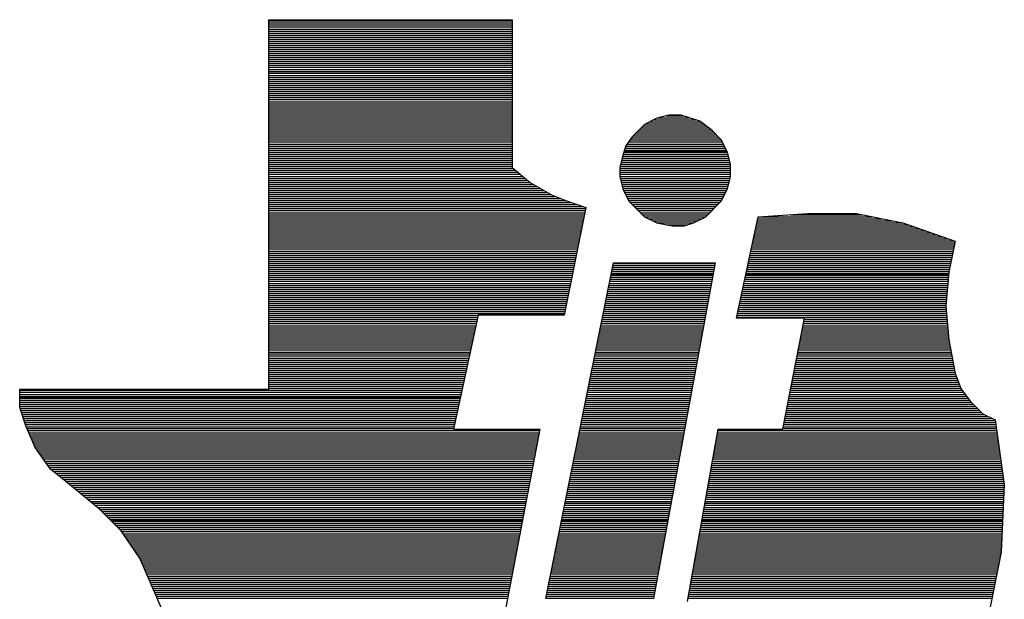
# Model space of a CAD drawing. Extents: x -394 to 5394, y -1015 to 7151.
# Tile 5 of 80: x 831 to 939, y -364 to -301. Entities that reach past the tile are written whole.
import ezdxf

# ---------------------------------------------------------------- set-up
doc = ezdxf.new("R2010")
doc.units = 0
doc.layers.add('DF_TITLE_BLOCK', color=2, linetype='CONTINUOUS')

msp = doc.modelspace()

# ---------------------------------------------------------------- linework, layer by layer
at = {"layer": 'DF_TITLE_BLOCK'}
for points in [[(858.2441, -341.13), (858.2441, -300.63)], [(858.2441, -341.13), (858.2441, -300.63)], [(858.2441, -341.13), (858.2441, -300.63)], [(858.2441, -300.63), (884.9041, -300.63)], [(858.2441, -300.63), (884.9041, -300.63)], [(858.2441, -300.63), (884.9041, -300.63)], [(858.2441, -300.76), (884.9041, -300.76)], [(858.2441, -300.98), (884.9041, -300.98)], [(858.2441, -301.2), (884.9041, -301.2)], [(884.9041, -300.63), (884.9041, -316.83)], [(884.9041, -300.63), (884.9041, -316.83)], [(884.9041, -300.63), (884.9041, -316.83)], [(858.2441, -301.43), (884.9041, -301.43)], [(858.2441, -301.65), (884.9041, -301.65)], [(858.2441, -301.87), (884.9041, -301.87)], [(858.2441, -302.09), (884.9041, -302.09)], [(858.2441, -302.31), (884.9041, -302.31)], [(858.2441, -302.53), (884.9041, -302.53)], [(858.2441, -302.75), (884.9041, -302.75)], [(858.2441, -302.97), (884.9041, -302.97)], [(858.2441, -303.2), (884.9041, -303.2)], [(858.2441, -303.42), (884.9041, -303.42)], [(858.2441, -303.64), (884.9041, -303.64)], [(858.2441, -303.86), (884.9041, -303.86)], [(858.2441, -304.08), (884.9041, -304.08)], [(858.2441, -304.3), (884.9041, -304.3)], [(858.2441, -304.52), (884.9041, -304.52)], [(858.2441, -304.74), (884.9041, -304.74)], [(858.2441, -304.97), (884.9041, -304.97)], [(858.2441, -305.19), (884.9041, -305.19)], [(858.2441, -305.41), (884.9041, -305.41)], [(858.2441, -305.63), (884.9041, -305.63)], [(858.2441, -305.85), (884.9041, -305.85)], [(858.2441, -306.08), (884.9041, -306.08)], [(858.2441, -306.3), (884.9041, -306.3)], [(858.2441, -306.51), (884.9041, -306.51)], [(858.2441, -306.74), (884.9041, -306.74)], [(858.2441, -306.96), (884.9041, -306.96)], [(858.2441, -307.18), (884.9041, -307.18)], [(858.2441, -307.4), (884.9041, -307.4)], [(858.2441, -307.62), (884.9041, -307.62)], [(858.2441, -307.85), (884.9041, -307.85)], [(858.2441, -308.07), (884.9041, -308.07)], [(858.2441, -308.29), (884.9041, -308.29)], [(858.2441, -308.51), (884.9041, -308.51)], [(858.2441, -308.73), (884.9041, -308.73)], [(858.2441, -308.95), (884.9041, -308.95)], [(858.2441, -309.17), (884.9041, -309.17)], [(858.2441, -309.39), (884.9041, -309.39)], [(858.2441, -309.62), (884.9041, -309.62)], [(858.2441, -309.84), (884.9041, -309.84)], [(858.2441, -310.06), (884.9041, -310.06)], [(858.2441, -310.28), (884.9041, -310.28)], [(858.2441, -310.5), (884.9041, -310.5)], [(858.2441, -310.72), (884.9041, -310.72)], [(858.2441, -310.94), (884.9041, -310.94)], [(858.2441, -311.16), (884.9041, -311.16)], [(858.2441, -311.39), (884.9041, -311.39)], [(858.2441, -311.61), (884.9041, -311.61)], [(858.2441, -311.83), (884.9041, -311.83)], [(858.2441, -312.05), (884.9041, -312.05)], [(899.4241, -312.11), (898.0741, -313.46)], [(899.4241, -312.11), (898.0741, -313.46)], [(899.4241, -312.11), (898.0741, -313.46)], [(900.7741, -311.43), (899.4241, -312.11)], [(900.7741, -311.43), (899.4241, -312.11)], [(900.7741, -311.43), (899.4241, -312.11)], [(899.5241, -312.05), (905.8741, -312.05)], [(899.9741, -311.83), (905.5741, -311.83)], [(900.4141, -311.61), (905.0141, -311.61)], [(902.1241, -311.09), (900.7741, -311.43)], [(902.1241, -311.09), (900.7741, -311.43)], [(902.1241, -311.09), (900.7741, -311.43)], [(900.9441, -311.39), (904.3441, -311.39)], [(901.8241, -311.16), (903.6841, -311.16)], [(903.4741, -311.09), (902.1241, -311.09)], [(903.4741, -311.09), (902.1241, -311.09)], [(903.4741, -311.09), (902.1241, -311.09)], [(905.4941, -311.77), (903.4741, -311.09)], [(905.4941, -311.77), (903.4741, -311.09)], [(905.4941, -311.77), (903.4741, -311.09)], [(906.8441, -312.78), (905.4941, -311.77)], [(906.8441, -312.78), (905.4941, -311.77)], [(906.8441, -312.78), (905.4941, -311.77)], [(858.2441, -312.27), (884.9041, -312.27)], [(858.2441, -312.49), (884.9041, -312.49)], [(858.2441, -312.71), (884.9041, -312.71)], [(858.2441, -312.93), (884.9041, -312.93)], [(858.2441, -313.16), (884.9041, -313.16)], [(898.3641, -313.16), (907.2241, -313.16)], [(898.5841, -312.93), (906.9941, -312.93)], [(898.8041, -312.71), (906.7541, -312.71)], [(899.0341, -312.49), (906.4541, -312.49)], [(899.2541, -312.27), (906.1641, -312.27)], [(907.8541, -313.79), (906.8441, -312.78)], [(907.8541, -313.79), (906.8441, -312.78)], [(907.8541, -313.79), (906.8441, -312.78)], [(858.2441, -313.38), (884.9041, -313.38)], [(858.2441, -313.6), (884.9041, -313.6)], [(858.2441, -313.82), (884.9041, -313.82)], [(858.2441, -314.04), (884.9041, -314.04)], [(858.2441, -314.27), (884.9041, -314.27)], [(898.0741, -313.46), (897.3941, -314.47)], [(898.0741, -313.46), (897.3941, -314.47)], [(898.0741, -313.46), (897.3941, -314.47)], [(897.5341, -314.27), (908.0941, -314.27)], [(897.6741, -314.04), (907.9841, -314.04)], [(897.8241, -313.82), (907.8641, -313.82)], [(897.9641, -313.6), (907.6641, -313.6)], [(898.1441, -313.38), (907.4441, -313.38)], [(908.5241, -315.14), (907.8541, -313.79)], [(908.5241, -315.14), (907.8541, -313.79)], [(908.5241, -315.14), (907.8541, -313.79)], [(858.2441, -314.49), (884.9041, -314.49)], [(858.2441, -314.7), (884.9041, -314.7)], [(858.2441, -314.93), (884.9041, -314.93)], [(858.2441, -315.15), (884.9041, -315.15)], [(897.3941, -314.47), (897.0541, -315.48)], [(897.3941, -314.47), (897.0541, -315.48)], [(897.3941, -314.47), (897.0541, -315.48)], [(897.1641, -315.15), (908.5341, -315.15)], [(897.2041, -315.04), (908.4841, -315.04)], [(897.2341, -314.93), (908.4241, -314.93)], [(897.3141, -314.7), (908.3141, -314.7)], [(897.3841, -314.49), (908.2041, -314.49)], [(908.8741, -316.49), (908.5241, -315.14)], [(908.8741, -316.49), (908.5241, -315.14)], [(908.8741, -316.49), (908.5241, -315.14)], [(858.2441, -315.37), (884.9041, -315.37)], [(858.2441, -315.59), (884.9041, -315.59)], [(858.2441, -315.81), (884.9041, -315.81)], [(858.2441, -316.04), (884.9041, -316.04)], [(858.2441, -316.26), (884.9041, -316.26)], [(897.0541, -315.48), (896.7241, -316.83)], [(897.0541, -315.48), (896.7241, -316.83)], [(897.0541, -315.48), (896.7241, -316.83)], [(896.8541, -316.26), (908.8141, -316.26)], [(896.9141, -316.04), (908.7541, -316.04)], [(896.9741, -315.81), (908.6941, -315.81)], [(897.0241, -315.59), (908.6441, -315.59)], [(897.0941, -315.37), (908.5841, -315.37)], [(858.2441, -316.48), (884.9041, -316.48)], [(858.2441, -316.7), (884.9041, -316.7)], [(858.2441, -316.92), (885.0141, -316.92)], [(858.2441, -317.14), (885.2741, -317.14)], [(858.2441, -317.36), (885.5441, -317.36)], [(884.9041, -316.83), (886.9241, -318.52)], [(884.9041, -316.83), (886.9241, -318.52)], [(884.9041, -316.83), (886.9241, -318.52)], [(896.7241, -316.83), (896.7241, -317.84)], [(896.7241, -316.83), (896.7241, -317.84)], [(896.7241, -316.83), (896.7241, -317.84)], [(896.7241, -316.92), (908.8741, -316.92)], [(896.7241, -317.14), (908.8741, -317.14)], [(896.7241, -317.36), (908.8741, -317.36)], [(896.7541, -316.7), (908.8741, -316.7)], [(896.8041, -316.48), (908.8641, -316.48)], [(908.8741, -317.84), (908.8741, -316.49)], [(908.8741, -317.84), (908.8741, -316.49)], [(908.8741, -317.84), (908.8741, -316.49)], [(858.2441, -317.58), (885.8141, -317.58)], [(858.2441, -317.81), (886.0741, -317.81)], [(858.2441, -318.03), (886.3441, -318.03)], [(858.2441, -318.25), (886.6041, -318.25)], [(858.2441, -318.47), (886.8741, -318.47)], [(886.9241, -318.52), (889.2941, -319.87)], [(886.9241, -318.52), (889.2941, -319.87)], [(886.9241, -318.52), (889.2941, -319.87)], [(896.7241, -317.58), (908.8741, -317.58)], [(896.7241, -317.81), (908.8741, -317.81)], [(896.7241, -317.84), (897.0541, -319.19)], [(896.7241, -317.84), (897.0541, -319.19)], [(896.7241, -317.84), (897.0541, -319.19)], [(896.7641, -318.03), (908.8241, -318.03)], [(896.8141, -318.25), (908.7641, -318.25)], [(896.8741, -318.47), (908.7041, -318.47)], [(908.5241, -319.19), (908.8741, -317.84)], [(908.5241, -319.19), (908.8741, -317.84)], [(908.5241, -319.19), (908.8741, -317.84)], [(858.2441, -318.69), (887.2341, -318.69)], [(858.2441, -318.91), (887.6141, -318.91)], [(858.2441, -319.13), (888.0041, -319.13)], [(858.2441, -319.35), (888.3941, -319.35)], [(858.2441, -319.58), (888.7841, -319.58)], [(896.9341, -318.69), (908.6541, -318.69)], [(896.9841, -318.91), (908.6041, -318.91)], [(897.0341, -319.13), (908.5441, -319.13)], [(897.0541, -319.19), (897.7241, -320.54)], [(897.0541, -319.19), (897.7241, -320.54)], [(897.0541, -319.19), (897.7241, -320.54)], [(897.1341, -319.35), (908.4541, -319.35)], [(897.2441, -319.58), (908.3341, -319.58)], [(907.8541, -320.54), (908.5241, -319.19)], [(907.8541, -320.54), (908.5241, -319.19)], [(907.8541, -320.54), (908.5241, -319.19)], [(858.2441, -319.8), (889.1741, -319.8)], [(858.2441, -320.02), (889.6741, -320.02)], [(858.2441, -320.24), (890.2241, -320.24)], [(858.2441, -320.46), (890.7841, -320.46)], [(858.2441, -320.69), (891.4041, -320.69)], [(889.2941, -319.87), (890.9741, -320.54)], [(889.2941, -319.87), (890.9741, -320.54)], [(889.2941, -319.87), (890.9741, -320.54)], [(890.9741, -320.54), (893.0041, -321.22)], [(890.9741, -320.54), (893.0041, -321.22)], [(890.9741, -320.54), (893.0041, -321.22)], [(897.3541, -319.8), (908.2241, -319.8)], [(897.4741, -320.02), (908.1141, -320.02)], [(897.5741, -320.24), (908.0041, -320.24)], [(897.6941, -320.46), (907.8941, -320.46)], [(897.7241, -320.54), (899.4241, -322.23)], [(897.7241, -320.54), (899.4241, -322.23)], [(897.7241, -320.54), (899.4241, -322.23)], [(897.8741, -320.69), (907.7141, -320.69)], [(906.1741, -322.23), (907.8541, -320.54)], [(906.1741, -322.23), (907.8541, -320.54)], [(906.1741, -322.23), (907.8541, -320.54)], [(858.2441, -320.9), (892.0641, -320.9)], [(858.2441, -321.12), (892.7341, -321.12)], [(858.2441, -321.35), (892.9741, -321.35)], [(858.2441, -321.57), (892.9341, -321.57)], [(858.2441, -321.79), (892.8941, -321.79)], [(893.0041, -321.22), (890.6441, -333.03)], [(893.0041, -321.22), (890.6441, -333.03)], [(893.0041, -321.22), (890.6441, -333.03)], [(898.0941, -320.9), (907.4941, -320.9)], [(898.3141, -321.12), (907.2741, -321.12)], [(898.5341, -321.35), (907.0541, -321.35)], [(898.7541, -321.57), (906.8341, -321.57)], [(898.9741, -321.79), (906.6041, -321.79)], [(858.2441, -322.01), (892.8441, -322.01)], [(858.2441, -322.23), (892.8041, -322.23)], [(858.2441, -322.46), (892.7641, -322.46)], [(858.2441, -322.68), (892.7141, -322.68)], [(858.2441, -322.89), (892.6741, -322.89)], [(899.1941, -322.01), (906.3841, -322.01)], [(899.4241, -322.23), (906.1641, -322.23)], [(899.4241, -322.23), (900.7741, -322.91)], [(899.4241, -322.23), (900.7741, -322.91)], [(899.4241, -322.23), (900.7741, -322.91)], [(899.8641, -322.46), (905.7241, -322.46)], [(900.3041, -322.68), (905.2741, -322.68)], [(900.7541, -322.89), (904.8341, -322.89)], [(900.7741, -322.91), (902.4541, -323.24)], [(900.7741, -322.91), (902.4541, -323.24)], [(900.7741, -322.91), (902.4541, -323.24)], [(903.8041, -323.24), (904.8241, -322.91)], [(903.8041, -323.24), (904.8241, -322.91)], [(903.8041, -323.24), (904.8241, -322.91)], [(904.8241, -322.91), (906.1741, -322.23)], [(904.8241, -322.91), (906.1741, -322.23)], [(904.8241, -322.91), (906.1741, -322.23)], [(909.5441, -333.37), (911.9041, -322.23)], [(909.5441, -333.37), (911.9041, -322.23)], [(909.5441, -333.37), (911.9041, -322.23)], [(911.7641, -322.89), (927.7241, -322.89)], [(911.8141, -322.68), (926.6141, -322.68)], [(911.8541, -322.46), (925.5141, -322.46)], [(911.9041, -322.23), (917.3041, -321.89)], [(911.9041, -322.23), (917.3041, -321.89)], [(911.9041, -322.23), (917.3041, -321.89)], [(911.9041, -322.23), (924.4041, -322.23)], [(915.4041, -322.01), (923.3041, -322.01)], [(917.3041, -321.89), (922.7041, -321.89)], [(917.3041, -321.89), (922.7041, -321.89)], [(917.3041, -321.89), (922.7041, -321.89)], [(922.7041, -321.89), (927.7741, -322.91)], [(922.7041, -321.89), (927.7741, -322.91)], [(922.7041, -321.89), (927.7741, -322.91)], [(927.7741, -322.91), (933.5041, -324.93)], [(927.7741, -322.91), (933.5041, -324.93)], [(927.7741, -322.91), (933.5041, -324.93)], [(858.2441, -323.12), (892.6241, -323.12)], [(858.2441, -323.34), (892.5841, -323.34)], [(858.2441, -323.56), (892.5341, -323.56)], [(858.2441, -323.78), (892.4941, -323.78)], [(858.2441, -324), (892.4441, -324)], [(901.8341, -323.12), (904.1741, -323.12)], [(902.4541, -323.24), (903.8041, -323.24)], [(902.4541, -323.24), (903.8041, -323.24)], [(902.4541, -323.24), (903.8041, -323.24)], [(911.5241, -324), (930.8741, -324)], [(911.5741, -323.78), (930.2541, -323.78)], [(911.6241, -323.56), (929.6241, -323.56)], [(911.6741, -323.34), (929.0041, -323.34)], [(911.7141, -323.12), (928.3741, -323.12)], [(858.2441, -324.23), (892.4041, -324.23)], [(858.2441, -324.45), (892.3541, -324.45)], [(858.2441, -324.67), (892.3141, -324.67)], [(858.2441, -324.89), (892.2641, -324.89)], [(911.3441, -324.89), (933.3841, -324.89)], [(911.3941, -324.67), (932.7641, -324.67)], [(911.4341, -324.45), (932.1341, -324.45)], [(911.4841, -324.23), (931.5041, -324.23)], [(933.5041, -324.93), (932.8241, -328.31)], [(933.5041, -324.93), (932.8241, -328.31)], [(933.5041, -324.93), (932.8241, -328.31)], [(858.2441, -325.11), (892.2241, -325.11)], [(858.2441, -325.33), (892.1841, -325.33)], [(858.2441, -325.55), (892.1341, -325.55)], [(858.2441, -325.77), (892.0941, -325.77)], [(858.2441, -326), (892.0541, -326)], [(911.1041, -326), (933.2941, -326)], [(911.1541, -325.77), (933.3341, -325.77)], [(911.1941, -325.55), (933.3841, -325.55)], [(911.2441, -325.33), (933.4241, -325.33)], [(911.2941, -325.11), (933.4741, -325.11)], [(858.2441, -326.22), (892.0041, -326.22)], [(858.2441, -326.44), (891.9641, -326.44)], [(858.2441, -326.66), (891.9141, -326.66)], [(858.2441, -326.88), (891.8741, -326.88)], [(858.2441, -327.1), (891.8341, -327.1)], [(910.8741, -327.1), (933.0641, -327.1)], [(910.9141, -326.88), (933.1141, -326.88)], [(910.9641, -326.66), (933.1541, -326.66)], [(911.0141, -326.44), (933.2041, -326.44)], [(911.0641, -326.22), (933.2441, -326.22)], [(858.2441, -327.32), (891.7841, -327.32)], [(858.2441, -327.54), (891.7441, -327.54)], [(858.2441, -327.77), (891.6941, -327.77)], [(858.2441, -327.99), (891.6541, -327.99)], [(858.2441, -328.21), (891.6041, -328.21)], [(888.6241, -364.08), (896.0441, -327.29)], [(888.6241, -364.08), (896.0441, -327.29)], [(888.6241, -364.08), (896.0441, -327.29)], [(895.8541, -328.21), (907.0141, -328.21)], [(895.9041, -327.99), (907.0541, -327.99)], [(895.9441, -327.77), (907.0941, -327.77)], [(895.9941, -327.54), (907.1341, -327.54)], [(896.0341, -327.32), (907.1741, -327.32)], [(896.0441, -327.29), (907.1741, -327.29)], [(896.0441, -327.29), (907.1741, -327.29)], [(896.0441, -327.29), (907.1741, -327.29)], [(907.1741, -327.29), (900.4241, -364.08)], [(907.1741, -327.29), (900.4241, -364.08)], [(907.1741, -327.29), (900.4241, -364.08)], [(910.6341, -328.21), (932.8541, -328.21)], [(910.6841, -327.99), (932.8941, -327.99)], [(910.7341, -327.77), (932.9341, -327.77)], [(910.7741, -327.54), (932.9841, -327.54)], [(910.8241, -327.32), (933.0241, -327.32)], [(932.8241, -328.31), (932.4941, -332.02)], [(932.8241, -328.31), (932.4941, -332.02)], [(932.8241, -328.31), (932.4941, -332.02)], [(858.2441, -328.43), (891.5641, -328.43)], [(858.2441, -328.65), (891.5141, -328.65)], [(858.2441, -328.88), (891.4741, -328.88)], [(858.2441, -329.09), (891.4241, -329.09)], [(858.2441, -329.31), (891.3841, -329.31)], [(895.6341, -329.31), (906.8041, -329.31)], [(895.6741, -329.09), (906.8441, -329.09)], [(895.7241, -328.88), (906.8941, -328.88)], [(895.7641, -328.65), (906.9341, -328.65)], [(895.7941, -328.54), (906.9541, -328.54)], [(895.8141, -328.43), (906.9741, -328.43)], [(910.4041, -329.31), (932.7341, -329.31)], [(910.4441, -329.09), (932.7541, -329.09)], [(910.4941, -328.88), (932.7841, -328.88)], [(910.5441, -328.65), (932.7941, -328.65)], [(910.5641, -328.54), (932.8141, -328.54)], [(910.5941, -328.43), (932.8141, -328.43)], [(858.2441, -329.54), (891.3341, -329.54)], [(858.2441, -329.76), (891.2941, -329.76)], [(858.2441, -329.98), (891.2541, -329.98)], [(858.2441, -330.2), (891.2041, -330.2)], [(858.2441, -330.42), (891.1641, -330.42)], [(895.4141, -330.42), (906.6041, -330.42)], [(895.4541, -330.2), (906.6441, -330.2)], [(895.5041, -329.98), (906.6841, -329.98)], [(895.5441, -329.76), (906.7241, -329.76)], [(895.5941, -329.54), (906.7741, -329.54)], [(910.1641, -330.42), (932.6341, -330.42)], [(910.2141, -330.2), (932.6641, -330.2)], [(910.2641, -329.98), (932.6741, -329.98)], [(910.3141, -329.76), (932.6941, -329.76)], [(910.3541, -329.54), (932.7241, -329.54)], [(858.2441, -330.65), (891.1241, -330.65)], [(858.2441, -330.87), (891.0741, -330.87)], [(858.2441, -331.08), (891.0341, -331.08)], [(858.2441, -331.31), (890.9841, -331.31)], [(858.2441, -331.53), (890.9441, -331.53)], [(895.1941, -331.53), (906.4041, -331.53)], [(895.2341, -331.31), (906.4441, -331.31)], [(895.2741, -331.08), (906.4841, -331.08)], [(895.3241, -330.87), (906.5241, -330.87)], [(895.3641, -330.65), (906.5641, -330.65)], [(909.9341, -331.53), (932.5341, -331.53)], [(909.9841, -331.31), (932.5541, -331.31)], [(910.0241, -331.08), (932.5741, -331.08)], [(910.0741, -330.87), (932.6041, -330.87)], [(910.1141, -330.65), (932.6141, -330.65)], [(858.2441, -331.75), (890.9041, -331.75)], [(858.2441, -331.97), (890.8541, -331.97)], [(858.2441, -332.19), (890.8141, -332.19)], [(858.2441, -332.42), (890.7641, -332.42)], [(858.2441, -332.64), (890.7241, -332.64)], [(894.9641, -332.64), (906.2041, -332.64)], [(895.0141, -332.42), (906.2441, -332.42)], [(895.0541, -332.19), (906.2741, -332.19)], [(895.1041, -331.97), (906.3241, -331.97)], [(895.1441, -331.75), (906.3641, -331.75)], [(909.6941, -332.64), (932.5441, -332.64)], [(909.7441, -332.42), (932.5241, -332.42)], [(909.7941, -332.19), (932.5141, -332.19)], [(909.8341, -331.97), (932.4941, -331.97)], [(909.8841, -331.75), (932.5141, -331.75)], [(932.4941, -332.02), (932.8241, -335.73)], [(932.4941, -332.02), (932.8241, -335.73)], [(932.4941, -332.02), (932.8241, -335.73)], [(858.2441, -332.86), (890.6741, -332.86)], [(858.2441, -333.08), (881.1841, -333.08)], [(858.2441, -333.3), (881.1341, -333.3)], [(858.2441, -333.52), (881.0841, -333.52)], [(881.1941, -333.03), (878.4941, -345.52)], [(881.1941, -333.03), (878.4941, -345.52)], [(881.1941, -333.03), (878.4941, -345.52)], [(890.6441, -333.03), (881.1941, -333.03)], [(890.6441, -333.03), (881.1941, -333.03)], [(890.6441, -333.03), (881.1941, -333.03)], [(894.7841, -333.52), (906.0341, -333.52)], [(894.8341, -333.3), (906.0841, -333.3)], [(894.8741, -333.08), (906.1141, -333.08)], [(894.9241, -332.86), (906.1541, -332.86)], [(916.9741, -333.37), (909.5441, -333.37)], [(916.9741, -333.37), (909.5441, -333.37)], [(916.9741, -333.37), (909.5441, -333.37)], [(909.5541, -333.3), (932.6041, -333.3)], [(909.6041, -333.08), (932.5841, -333.08)], [(909.6541, -332.86), (932.5741, -332.86)], [(914.6041, -345.52), (916.9741, -333.37)], [(914.6041, -345.52), (916.9741, -333.37)], [(914.6041, -345.52), (916.9741, -333.37)], [(916.9441, -333.52), (932.6341, -333.52)], [(858.2441, -333.74), (881.0341, -333.74)], [(858.2441, -333.96), (880.9841, -333.96)], [(858.2441, -334.19), (880.9441, -334.19)], [(858.2441, -334.41), (880.8941, -334.41)], [(858.2441, -334.63), (880.8441, -334.63)], [(894.5641, -334.63), (905.8341, -334.63)], [(894.6041, -334.41), (905.8741, -334.41)], [(894.6541, -334.19), (905.9141, -334.19)], [(894.6941, -333.96), (905.9541, -333.96)], [(894.7441, -333.74), (905.9941, -333.74)], [(916.7241, -334.63), (932.7341, -334.63)], [(916.7641, -334.41), (932.7041, -334.41)], [(916.8041, -334.19), (932.6941, -334.19)], [(916.8541, -333.96), (932.6741, -333.96)], [(916.8941, -333.74), (932.6441, -333.74)], [(858.2441, -334.85), (880.7941, -334.85)], [(858.2441, -335.07), (880.7541, -335.07)], [(858.2441, -335.29), (880.7041, -335.29)], [(858.2441, -335.51), (880.6541, -335.51)], [(858.2441, -335.73), (880.6141, -335.73)], [(894.3341, -335.73), (905.6341, -335.73)], [(894.3841, -335.51), (905.6741, -335.51)], [(894.4241, -335.29), (905.7141, -335.29)], [(894.4741, -335.07), (905.7541, -335.07)], [(894.5141, -334.85), (905.7941, -334.85)], [(916.5041, -335.73), (932.8241, -335.73)], [(916.5541, -335.51), (932.8141, -335.51)], [(916.5941, -335.29), (932.7941, -335.29)], [(916.6341, -335.07), (932.7641, -335.07)], [(916.6841, -334.85), (932.7541, -334.85)], [(932.8241, -335.73), (933.5041, -339.44)], [(932.8241, -335.73), (933.5041, -339.44)], [(932.8241, -335.73), (933.5041, -339.44)], [(858.2441, -335.96), (880.5641, -335.96)], [(858.2441, -336.18), (880.5141, -336.18)], [(858.2441, -336.4), (880.4641, -336.4)], [(858.2441, -336.62), (880.4141, -336.62)], [(858.2441, -336.84), (880.3741, -336.84)], [(894.1141, -336.84), (905.4241, -336.84)], [(894.1541, -336.62), (905.4641, -336.62)], [(894.2041, -336.4), (905.5141, -336.4)], [(894.2441, -336.18), (905.5541, -336.18)], [(894.2941, -335.96), (905.5841, -335.96)], [(916.2941, -336.84), (933.0341, -336.84)], [(916.3341, -336.62), (932.9941, -336.62)], [(916.3741, -336.4), (932.9541, -336.4)], [(916.4141, -336.18), (932.9141, -336.18)], [(916.4641, -335.96), (932.8741, -335.96)], [(858.2441, -337.07), (880.3241, -337.07)], [(858.2441, -337.28), (880.2741, -337.28)], [(858.2441, -337.5), (880.2241, -337.5)], [(858.2441, -337.73), (880.1741, -337.73)], [(858.2441, -337.95), (880.1341, -337.95)], [(893.8941, -337.95), (905.2241, -337.95)], [(893.9341, -337.73), (905.2641, -337.73)], [(893.9741, -337.5), (905.3041, -337.5)], [(894.0241, -337.28), (905.3441, -337.28)], [(894.0641, -337.07), (905.3941, -337.07)], [(916.0741, -337.95), (933.2341, -337.95)], [(916.1141, -337.73), (933.1941, -337.73)], [(916.1641, -337.5), (933.1541, -337.5)], [(916.2041, -337.28), (933.1141, -337.28)], [(916.2541, -337.07), (933.0741, -337.07)], [(858.2441, -338.17), (880.0841, -338.17)], [(858.2441, -338.39), (880.0341, -338.39)], [(858.2441, -338.61), (879.9841, -338.61)], [(858.2441, -338.84), (879.9341, -338.84)], [(858.2441, -339.06), (879.8941, -339.06)], [(893.6641, -339.06), (905.0241, -339.06)], [(893.7141, -338.84), (905.0641, -338.84)], [(893.7541, -338.61), (905.1041, -338.61)], [(893.8041, -338.39), (905.1441, -338.39)], [(893.8441, -338.17), (905.1841, -338.17)], [(915.8641, -339.06), (933.4341, -339.06)], [(915.9041, -338.84), (933.3941, -338.84)], [(915.9541, -338.61), (933.3541, -338.61)], [(915.9941, -338.39), (933.3141, -338.39)], [(916.0341, -338.17), (933.2741, -338.17)], [(858.2441, -339.27), (879.8441, -339.27)], [(858.2441, -339.5), (879.7941, -339.5)], [(858.2441, -339.72), (879.7441, -339.72)], [(858.2441, -339.94), (879.6941, -339.94)], [(858.2441, -340.16), (879.6541, -340.16)], [(893.4441, -340.16), (904.8241, -340.16)], [(893.4941, -339.94), (904.8641, -339.94)], [(893.5341, -339.72), (904.8941, -339.72)], [(893.5741, -339.5), (904.9441, -339.5)], [(893.6241, -339.27), (904.9841, -339.27)], [(915.6441, -340.16), (933.7941, -340.16)], [(915.6941, -339.94), (933.7041, -339.94)], [(915.7341, -339.72), (933.6141, -339.72)], [(915.7741, -339.5), (933.5341, -339.5)], [(915.8141, -339.27), (933.4741, -339.27)], [(933.5041, -339.44), (934.1741, -341.13)], [(933.5041, -339.44), (934.1741, -341.13)], [(933.5041, -339.44), (934.1741, -341.13)], [(830.9041, -343.16), (830.9041, -341.13)], [(830.9041, -341.13), (858.2441, -341.13)], [(830.9041, -343.16), (830.9041, -341.13)], [(830.9041, -341.13), (858.2441, -341.13)], [(830.9041, -341.13), (858.2441, -341.13)], [(830.9041, -343.16), (830.9041, -341.13)], [(830.9041, -341.27), (879.4141, -341.27)], [(858.2441, -340.38), (879.6041, -340.38)], [(858.2441, -340.61), (879.5541, -340.61)], [(858.2441, -340.83), (879.5041, -340.83)], [(858.2441, -341.05), (879.4541, -341.05)], [(893.2241, -341.27), (904.6141, -341.27)], [(893.2641, -341.05), (904.6541, -341.05)], [(893.3141, -340.83), (904.6941, -340.83)], [(893.3541, -340.61), (904.7341, -340.61)], [(893.4041, -340.38), (904.7741, -340.38)], [(915.4241, -341.27), (934.2841, -341.27)], [(915.4741, -341.05), (934.1441, -341.05)], [(915.5141, -340.83), (934.0541, -340.83)], [(915.5641, -340.61), (933.9641, -340.61)], [(915.6041, -340.38), (933.8841, -340.38)], [(934.1741, -341.13), (935.1941, -342.48)], [(934.1741, -341.13), (935.1941, -342.48)], [(934.1741, -341.13), (935.1941, -342.48)], [(830.9041, -341.49), (879.3641, -341.49)], [(830.9041, -341.71), (879.3141, -341.71)], [(830.9041, -341.93), (879.2641, -341.93)], [(830.9041, -342.04), (879.2441, -342.04)], [(830.9041, -342.15), (879.2141, -342.15)], [(893.0441, -342.15), (904.4541, -342.15)], [(893.0941, -341.93), (904.4941, -341.93)], [(893.1341, -341.71), (904.5341, -341.71)], [(893.1741, -341.49), (904.5741, -341.49)], [(915.2641, -342.15), (934.9441, -342.15)], [(915.3041, -341.93), (934.7841, -341.93)], [(915.3441, -341.71), (934.6141, -341.71)], [(915.3841, -341.49), (934.4441, -341.49)], [(830.9041, -342.38), (879.1741, -342.38)], [(830.9041, -342.6), (879.1241, -342.6)], [(830.9041, -342.82), (879.0741, -342.82)], [(830.9041, -343.04), (879.0241, -343.04)], [(831.5741, -345.18), (830.9041, -343.16)], [(831.5741, -345.18), (830.9041, -343.16)], [(831.5741, -345.18), (830.9041, -343.16)], [(830.9441, -343.26), (878.9741, -343.26)], [(892.8241, -343.26), (904.2541, -343.26)], [(892.8641, -343.04), (904.2941, -343.04)], [(892.9141, -342.82), (904.3341, -342.82)], [(892.9541, -342.6), (904.3741, -342.6)], [(893.0041, -342.38), (904.4141, -342.38)], [(915.0441, -343.26), (935.9741, -343.26)], [(915.0841, -343.04), (935.7541, -343.04)], [(915.1241, -342.82), (935.5341, -342.82)], [(915.1741, -342.6), (935.3141, -342.6)], [(915.2141, -342.38), (935.1141, -342.38)], [(935.1941, -342.48), (936.5441, -343.83)], [(935.1941, -342.48), (936.5441, -343.83)], [(935.1941, -342.48), (936.5441, -343.83)], [(831.0141, -343.48), (878.9341, -343.48)], [(831.0841, -343.7), (878.8841, -343.7)], [(831.1641, -343.92), (878.8341, -343.92)], [(831.2341, -344.15), (878.7841, -344.15)], [(831.3041, -344.37), (878.7341, -344.37)], [(892.5941, -344.37), (904.0441, -344.37)], [(892.6441, -344.15), (904.0841, -344.15)], [(892.6841, -343.92), (904.1341, -343.92)], [(892.7341, -343.7), (904.1641, -343.7)], [(892.7741, -343.48), (904.2041, -343.48)], [(914.8241, -344.37), (937.6141, -344.37)], [(914.8741, -344.15), (937.1741, -344.15)], [(914.9141, -343.92), (936.7341, -343.92)], [(914.9641, -343.7), (936.4141, -343.7)], [(915.0041, -343.48), (936.1941, -343.48)], [(936.5441, -343.83), (937.8941, -344.51)], [(936.5441, -343.83), (937.8941, -344.51)], [(936.5441, -343.83), (937.8941, -344.51)], [(937.8941, -344.51), (938.9041, -351.59)], [(937.8941, -344.51), (938.9041, -351.59)], [(937.8941, -344.51), (938.9041, -351.59)], [(831.3841, -344.59), (878.6941, -344.59)], [(831.4541, -344.81), (878.6441, -344.81)], [(831.5341, -345.03), (878.6041, -345.03)], [(832.5941, -347.54), (831.5741, -345.18)], [(832.5941, -347.54), (831.5741, -345.18)], [(832.5941, -347.54), (831.5741, -345.18)], [(831.6141, -345.26), (878.5541, -345.26)], [(831.7041, -345.47), (878.5041, -345.47)], [(878.4941, -345.52), (887.9441, -345.52)], [(878.4941, -345.52), (887.9441, -345.52)], [(878.4941, -345.52), (887.9441, -345.52)], [(887.9441, -345.52), (884.2241, -365.09)], [(887.9441, -345.52), (884.2241, -365.09)], [(887.9441, -345.52), (884.2241, -365.09)], [(892.3741, -345.47), (903.8441, -345.47)], [(892.4141, -345.26), (903.8841, -345.26)], [(892.4641, -345.03), (903.9241, -345.03)], [(892.5041, -344.81), (903.9641, -344.81)], [(892.5541, -344.59), (904.0041, -344.59)], [(904.1441, -364.42), (907.5241, -345.52)], [(904.1441, -364.42), (907.5241, -345.52)], [(904.1441, -364.42), (907.5241, -345.52)], [(907.5241, -345.52), (914.6041, -345.52)], [(907.5241, -345.52), (914.6041, -345.52)], [(907.5241, -345.52), (914.6041, -345.52)], [(914.6141, -345.47), (938.0341, -345.47)], [(914.6541, -345.26), (938.0041, -345.26)], [(914.7041, -345.03), (937.9741, -345.03)], [(914.7441, -344.81), (937.9341, -344.81)], [(914.7841, -344.59), (937.9041, -344.59)], [(831.8041, -345.69), (887.9041, -345.69)], [(831.8941, -345.92), (887.8641, -345.92)], [(831.9941, -346.14), (887.8241, -346.14)], [(832.0841, -346.36), (887.7841, -346.36)], [(832.1741, -346.58), (887.7341, -346.58)], [(892.1441, -346.58), (903.6341, -346.58)], [(892.1941, -346.36), (903.6841, -346.36)], [(892.2341, -346.14), (903.7241, -346.14)], [(892.2841, -345.92), (903.7641, -345.92)], [(892.3241, -345.69), (903.8041, -345.69)], [(907.3241, -346.58), (938.1941, -346.58)], [(907.3641, -346.36), (938.1541, -346.36)], [(907.4041, -346.14), (938.1241, -346.14)], [(907.4441, -345.92), (938.0941, -345.92)], [(907.4841, -345.69), (938.0641, -345.69)], [(832.2741, -346.8), (887.6941, -346.8)], [(832.3741, -347.03), (887.6541, -347.03)], [(832.4641, -347.25), (887.6141, -347.25)], [(832.5641, -347.47), (887.5741, -347.47)], [(834.2741, -349.91), (832.5941, -347.54)], [(834.2741, -349.91), (832.5941, -347.54)], [(834.2741, -349.91), (832.5941, -347.54)], [(832.6941, -347.69), (887.5241, -347.69)], [(891.9241, -347.69), (903.4441, -347.69)], [(891.9641, -347.47), (903.4741, -347.47)], [(892.0141, -347.25), (903.5141, -347.25)], [(892.0541, -347.03), (903.5641, -347.03)], [(892.1041, -346.8), (903.6041, -346.8)], [(907.1341, -347.69), (938.3441, -347.69)], [(907.1741, -347.47), (938.3141, -347.47)], [(907.2041, -347.25), (938.2841, -347.25)], [(907.2541, -347.03), (938.2541, -347.03)], [(907.2841, -346.8), (938.2241, -346.8)], [(832.8541, -347.91), (887.4841, -347.91)], [(833.0141, -348.13), (887.4441, -348.13)], [(833.1741, -348.35), (887.4041, -348.35)], [(833.3341, -348.57), (887.3641, -348.57)], [(833.4841, -348.8), (887.3141, -348.8)], [(891.7041, -348.8), (903.2341, -348.8)], [(891.7441, -348.57), (903.2741, -348.57)], [(891.7941, -348.35), (903.3141, -348.35)], [(891.8341, -348.13), (903.3541, -348.13)], [(891.8841, -347.91), (903.3941, -347.91)], [(906.9341, -348.8), (938.5041, -348.8)], [(906.9741, -348.57), (938.4741, -348.57)], [(907.0141, -348.35), (938.4441, -348.35)], [(907.0541, -348.13), (938.4041, -348.13)], [(907.0841, -347.91), (938.3741, -347.91)], [(833.6441, -349.02), (887.2741, -349.02)], [(833.8041, -349.24), (887.2341, -349.24)], [(833.9641, -349.46), (887.1941, -349.46)], [(834.1241, -349.68), (887.1541, -349.68)], [(834.2741, -349.9), (887.1041, -349.9)], [(835.9741, -351.26), (834.2741, -349.91)], [(835.9741, -351.26), (834.2741, -349.91)], [(835.9741, -351.26), (834.2741, -349.91)], [(891.4741, -349.9), (903.0341, -349.9)], [(891.5241, -349.68), (903.0741, -349.68)], [(891.5641, -349.46), (903.1141, -349.46)], [(891.6141, -349.24), (903.1541, -349.24)], [(891.6541, -349.02), (903.1941, -349.02)], [(906.7341, -349.9), (938.6641, -349.9)], [(906.7741, -349.68), (938.6341, -349.68)], [(906.8141, -349.46), (938.6041, -349.46)], [(906.8541, -349.24), (938.5741, -349.24)], [(906.8941, -349.02), (938.5341, -349.02)], [(834.5541, -350.12), (887.0641, -350.12)], [(834.8341, -350.34), (887.0241, -350.34)], [(835.1041, -350.57), (886.9841, -350.57)], [(835.3841, -350.79), (886.9441, -350.79)], [(891.3041, -350.79), (902.8741, -350.79)], [(891.3441, -350.57), (902.9141, -350.57)], [(891.3941, -350.34), (902.9441, -350.34)], [(891.4341, -350.12), (902.9941, -350.12)], [(906.5741, -350.79), (938.7941, -350.79)], [(906.6141, -350.57), (938.7541, -350.57)], [(906.6541, -350.34), (938.7241, -350.34)], [(906.6941, -350.12), (938.6941, -350.12)], [(835.6541, -351.01), (886.8941, -351.01)], [(835.9341, -351.23), (886.8541, -351.23)], [(839.6741, -354.29), (835.9741, -351.26)], [(839.6741, -354.29), (835.9741, -351.26)], [(839.6741, -354.29), (835.9741, -351.26)], [(836.2141, -351.45), (886.8141, -351.45)], [(836.4841, -351.67), (886.7741, -351.67)], [(836.7541, -351.89), (886.7341, -351.89)], [(891.0741, -351.89), (902.6641, -351.89)], [(891.1241, -351.67), (902.7041, -351.67)], [(891.1641, -351.45), (902.7541, -351.45)], [(891.2141, -351.23), (902.7841, -351.23)], [(891.2541, -351.01), (902.8241, -351.01)], [(906.3841, -351.89), (938.8941, -351.89)], [(906.4141, -351.67), (938.9041, -351.67)], [(906.4541, -351.45), (938.8841, -351.45)], [(906.5041, -351.23), (938.8541, -351.23)], [(906.5341, -351.01), (938.8241, -351.01)], [(938.9041, -351.59), (938.5741, -359.02)], [(938.9041, -351.59), (938.5741, -359.02)], [(938.9041, -351.59), (938.5741, -359.02)], [(837.0241, -352.11), (886.6941, -352.11)], [(837.2941, -352.34), (886.6541, -352.34)], [(837.5641, -352.56), (886.6141, -352.56)], [(837.8341, -352.78), (886.5641, -352.78)], [(838.1041, -353), (886.5241, -353)], [(890.8541, -353), (902.4641, -353)], [(890.9041, -352.78), (902.5041, -352.78)], [(890.9441, -352.56), (902.5441, -352.56)], [(890.9941, -352.34), (902.5841, -352.34)], [(891.0341, -352.11), (902.6241, -352.11)], [(906.1841, -353), (938.8441, -353)], [(906.2141, -352.78), (938.8541, -352.78)], [(906.2641, -352.56), (938.8541, -352.56)], [(906.3041, -352.34), (938.8741, -352.34)], [(906.3341, -352.11), (938.8841, -352.11)], [(838.3741, -353.22), (886.4841, -353.22)], [(838.6441, -353.45), (886.4441, -353.45)], [(838.9141, -353.66), (886.4041, -353.66)], [(839.1841, -353.88), (886.3541, -353.88)], [(839.4541, -354.11), (886.3141, -354.11)], [(890.6341, -354.11), (902.2541, -354.11)], [(890.6741, -353.88), (902.3041, -353.88)], [(890.7241, -353.66), (902.3441, -353.66)], [(890.7641, -353.45), (902.3841, -353.45)], [(890.8141, -353.22), (902.4241, -353.22)], [(905.9841, -354.11), (938.7941, -354.11)], [(906.0241, -353.88), (938.7941, -353.88)], [(906.0641, -353.66), (938.8141, -353.66)], [(906.1041, -353.45), (938.8241, -353.45)], [(906.1441, -353.22), (938.8241, -353.22)], [(842.0441, -356.66), (839.6741, -354.29)], [(842.0441, -356.66), (839.6741, -354.29)], [(842.0441, -356.66), (839.6741, -354.29)], [(839.7141, -354.33), (886.2741, -354.33)], [(839.9341, -354.55), (886.2341, -354.55)], [(840.1541, -354.77), (886.1941, -354.77)], [(840.3841, -354.99), (886.1441, -354.99)], [(840.6041, -355.22), (886.1041, -355.22)], [(890.4041, -355.22), (902.0541, -355.22)], [(890.4541, -354.99), (902.0941, -354.99)], [(890.4941, -354.77), (902.1341, -354.77)], [(890.5441, -354.55), (902.1841, -354.55)], [(890.5841, -354.33), (902.2241, -354.33)], [(905.7841, -355.22), (938.7341, -355.22)], [(905.8241, -354.99), (938.7541, -354.99)], [(905.8641, -354.77), (938.7641, -354.77)], [(905.9041, -354.55), (938.7641, -354.55)], [(905.9441, -354.33), (938.7841, -354.33)], [(840.8241, -355.44), (886.0641, -355.44)], [(840.9241, -355.54), (886.0441, -355.54)], [(841.0441, -355.66), (886.0241, -355.66)], [(841.2641, -355.88), (885.9841, -355.88)], [(841.4941, -356.1), (885.9341, -356.1)], [(841.7041, -356.32), (885.8941, -356.32)], [(890.1841, -356.32), (901.8541, -356.32)], [(890.2241, -356.1), (901.8941, -356.1)], [(890.2741, -355.88), (901.9341, -355.88)], [(890.3141, -355.66), (901.9741, -355.66)], [(890.3441, -355.54), (901.9941, -355.54)], [(890.3641, -355.44), (902.0141, -355.44)], [(905.5841, -356.32), (938.6941, -356.32)], [(905.6341, -356.1), (938.7041, -356.1)], [(905.6641, -355.88), (938.7041, -355.88)], [(905.7041, -355.66), (938.7241, -355.66)], [(905.7241, -355.54), (938.7241, -355.54)], [(905.7441, -355.44), (938.7341, -355.44)], [(841.9241, -356.54), (885.8541, -356.54)], [(844.0741, -359.69), (842.0441, -356.66)], [(844.0741, -359.69), (842.0441, -356.66)], [(844.0741, -359.69), (842.0441, -356.66)], [(842.1141, -356.76), (885.8141, -356.76)], [(842.2641, -356.99), (885.7741, -356.99)], [(842.4041, -357.21), (885.7241, -357.21)], [(842.5541, -357.43), (885.6841, -357.43)], [(889.9541, -357.43), (901.6541, -357.43)], [(890.0041, -357.21), (901.6941, -357.21)], [(890.0441, -356.99), (901.7341, -356.99)], [(890.0941, -356.76), (901.7741, -356.76)], [(890.1341, -356.54), (901.8141, -356.54)], [(905.3941, -357.43), (938.6441, -357.43)], [(905.4341, -357.21), (938.6441, -357.21)], [(905.4641, -356.99), (938.6641, -356.99)], [(905.5141, -356.76), (938.6741, -356.76)], [(905.5441, -356.54), (938.6741, -356.54)], [(842.7041, -357.65), (885.6441, -357.65)], [(842.8541, -357.87), (885.6041, -357.87)], [(843.0041, -358.09), (885.5641, -358.09)], [(843.1441, -358.31), (885.5141, -358.31)], [(843.2941, -358.53), (885.4741, -358.53)], [(889.7341, -358.53), (901.4441, -358.53)], [(889.7841, -358.31), (901.4941, -358.31)], [(889.8241, -358.09), (901.5241, -358.09)], [(889.8641, -357.87), (901.5641, -357.87)], [(889.9141, -357.65), (901.6141, -357.65)], [(905.1941, -358.53), (938.5841, -358.53)], [(905.2341, -358.31), (938.6041, -358.31)], [(905.2741, -358.09), (938.6141, -358.09)], [(905.3141, -357.87), (938.6141, -357.87)], [(905.3441, -357.65), (938.6341, -357.65)], [(843.4441, -358.76), (885.4341, -358.76)], [(843.5941, -358.98), (885.3941, -358.98)], [(843.7441, -359.2), (885.3541, -359.2)], [(843.8841, -359.42), (885.3041, -359.42)], [(844.0341, -359.64), (885.2641, -359.64)], [(889.5141, -359.64), (901.2441, -359.64)], [(889.5541, -359.42), (901.2841, -359.42)], [(889.6041, -359.2), (901.3241, -359.2)], [(889.6441, -358.98), (901.3641, -358.98)], [(889.6941, -358.76), (901.4041, -358.76)], [(904.9941, -359.64), (938.4441, -359.64)], [(905.0341, -359.42), (938.4841, -359.42)], [(905.0741, -359.2), (938.5341, -359.2)], [(905.1141, -358.98), (938.5741, -358.98)], [(905.1541, -358.76), (938.5841, -358.76)], [(938.5741, -359.02), (937.2241, -365.77)], [(938.5741, -359.02), (937.2241, -365.77)], [(938.5741, -359.02), (937.2241, -365.77)], [(846.4241, -365.09), (844.0741, -359.69)], [(846.4241, -365.09), (844.0741, -359.69)], [(846.4241, -365.09), (844.0741, -359.69)], [(844.1441, -359.86), (885.2241, -359.86)], [(844.2341, -360.08), (885.1841, -360.08)], [(844.3341, -360.3), (885.1441, -360.3)], [(844.4341, -360.53), (885.0941, -360.53)], [(889.3341, -360.53), (901.0841, -360.53)], [(889.3841, -360.3), (901.1241, -360.3)], [(889.4241, -360.08), (901.1641, -360.08)], [(889.4641, -359.86), (901.2041, -359.86)], [(904.8341, -360.53), (938.2641, -360.53)], [(904.8741, -360.3), (938.3141, -360.3)], [(904.9141, -360.08), (938.3541, -360.08)], [(904.9541, -359.86), (938.3941, -359.86)], [(844.5341, -360.75), (885.0541, -360.75)], [(844.6241, -360.97), (885.0141, -360.97)], [(844.7241, -361.19), (884.9741, -361.19)], [(844.8241, -361.41), (884.9341, -361.41)], [(844.9141, -361.64), (884.8841, -361.64)], [(889.1141, -361.64), (900.8741, -361.64)], [(889.1541, -361.41), (900.9241, -361.41)], [(889.2041, -361.19), (900.9641, -361.19)], [(889.2441, -360.97), (900.9941, -360.97)], [(889.2941, -360.75), (901.0441, -360.75)], [(904.6441, -361.64), (938.0441, -361.64)], [(904.6741, -361.41), (938.0941, -361.41)], [(904.7141, -361.19), (938.1341, -361.19)], [(904.7641, -360.97), (938.1741, -360.97)], [(904.7941, -360.75), (938.2241, -360.75)], [(845.0141, -361.86), (884.8441, -361.86)], [(845.1041, -362.07), (884.8041, -362.07)], [(845.2141, -362.3), (884.7641, -362.3)], [(845.3041, -362.52), (884.7241, -362.52)], [(845.4041, -362.74), (884.6741, -362.74)], [(888.8941, -362.74), (900.6741, -362.74)], [(888.9341, -362.52), (900.7141, -362.52)], [(888.9841, -362.3), (900.7541, -362.3)], [(889.0241, -362.07), (900.8041, -362.07)], [(889.0641, -361.86), (900.8341, -361.86)], [(904.4441, -362.74), (937.8241, -362.74)], [(904.4841, -362.52), (937.8641, -362.52)], [(904.5241, -362.3), (937.9141, -362.3)], [(904.5641, -362.07), (937.9541, -362.07)], [(904.5941, -361.86), (938.0041, -361.86)], [(845.4941, -362.96), (884.6341, -362.96)], [(845.5941, -363.18), (884.5941, -363.18)], [(845.6941, -363.41), (884.5541, -363.41)], [(845.7841, -363.63), (884.5141, -363.63)], [(845.8841, -363.85), (884.4641, -363.85)], [(888.6641, -363.85), (900.4741, -363.85)], [(888.7141, -363.63), (900.5141, -363.63)], [(888.7541, -363.41), (900.5541, -363.41)], [(888.8041, -363.18), (900.5941, -363.18)], [(888.8441, -362.96), (900.6341, -362.96)], [(904.2441, -363.85), (937.6041, -363.85)], [(904.2841, -363.63), (937.6441, -363.63)], [(904.3241, -363.41), (937.6841, -363.41)], [(904.3641, -363.18), (937.7341, -363.18)], [(904.4041, -362.96), (937.7741, -362.96)], [(845.9841, -364.07), (884.4241, -364.07)], [(888.6241, -364.07), (900.4341, -364.07)], [(900.4241, -364.08), (888.6241, -364.08)], [(900.4241, -364.08), (888.6241, -364.08)], [(900.4241, -364.08), (888.6241, -364.08)], [(904.2041, -364.07), (937.5541, -364.07)]]:
    msp.add_lwpolyline(points, dxfattribs=at)

doc.saveas('drawing.dxf')
